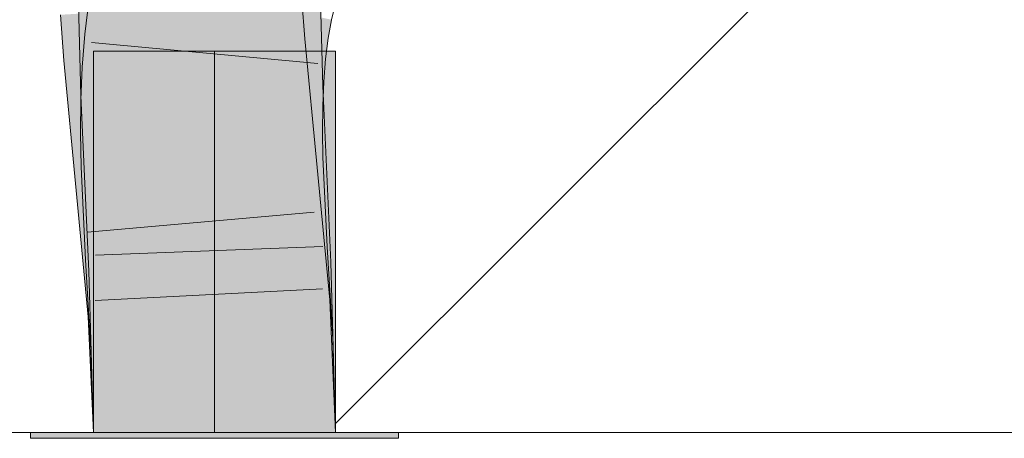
# Model space of a CAD drawing. Extents: x -420 to 300, y 62 to 1162.
# Tile 109 of 256: x 194.169 to 195.186, y 722.999 to 723.431. Entities that reach past the tile are written whole.
import ezdxf
from ezdxf.lldxf.tags import DXFTag

# ---------------------------------------------------------------- set-up
doc = ezdxf.new("R2010")
doc.units = 0
doc.layers.get('0').update_dxf_attribs({"lineweight": 35})
doc.layers.add('E_Detail_Linie_Text_Bem', color=7, linetype='Continuous', lineweight=13)
for name, color, linetype, lineweight, true_color in [('E_Detail_Wandschraffur', 7, 'Continuous', 5, 0xc0c0c0), ('E_Leerrohr 25-A06G9FCX8I', 7, 'Continuous', 9, 0xff8000), ('E_Leerrohr 25-Shading', 7, 'Continuous', 9, 0xff8000)]:
    doc.layers.add(name, color=color, linetype=linetype, lineweight=lineweight, true_color=true_color)
tags = doc.linetypes.add('fein_strichliert', pattern=[4, 1, -2, 1]).pattern_tags.tags
tags[8:9] = [DXFTag(74, 4), DXFTag(75, 0), DXFTag(340, '0'), DXFTag(46, 0.0), DXFTag(50, 0.0), DXFTag(44, 0.0), DXFTag(45, 0.0)]
tags[6:7] = [DXFTag(74, 4), DXFTag(75, 0), DXFTag(340, '0'), DXFTag(46, 0.0), DXFTag(50, 0.0), DXFTag(44, 0.0), DXFTag(45, 0.0)]
tags[4:5] = [DXFTag(74, 4), DXFTag(75, 0), DXFTag(340, '0'), DXFTag(46, 0.0), DXFTag(50, 0.0), DXFTag(44, 0.0), DXFTag(45, 0.0)]
tags = doc.linetypes.add('STRICHPUNKT2-A06G9FCY8I', pattern=[12.7, 6.35, -3.175, 0, -3.175]).pattern_tags.tags
tags[10:11] = [DXFTag(74, 4), DXFTag(75, 0), DXFTag(340, '0'), DXFTag(46, 0.0), DXFTag(50, 0.0), DXFTag(44, 0.0), DXFTag(45, 0.0)]
tags[8:9] = [DXFTag(74, 4), DXFTag(75, 0), DXFTag(340, '0'), DXFTag(46, 0.0), DXFTag(50, 0.0), DXFTag(44, 0.0), DXFTag(45, 0.0)]
tags[6:7] = [DXFTag(74, 4), DXFTag(75, 0), DXFTag(340, '0'), DXFTag(46, 0.0), DXFTag(50, 0.0), DXFTag(44, 0.0), DXFTag(45, 0.0)]
tags[4:5] = [DXFTag(74, 4), DXFTag(75, 0), DXFTag(340, '0'), DXFTag(46, 0.0), DXFTag(50, 0.0), DXFTag(44, 0.0), DXFTag(45, 0.0)]

# ---------------------------------------------------------------- blocks, each defined once
blk = doc.blocks.new('Shading-A06G9EZD8I', base_point=(169.7832, 721.9892))
at = {"layer": 'E_Leerrohr 25-Shading', "color": 31, "true_color": 0xfabd7f}
for points in [[(194.3615, 723.4317), (194.3644, 723.4313), (194.3636, 723.4591), (194.3693, 723.4579)], [(194.3464, 723.4257), (194.345, 723.4487), (194.2705, 723.437), (194.2707, 723.4477)], [(194.4244, 723.4495), (194.3362, 723.4441), (194.4273, 723.4084), (194.3393, 723.4005)], [(194.3538, 723.4246), (194.3529, 723.4487), (194.3464, 723.4257), (194.345, 723.4487)], [(194.3557, 723.4243), (194.355, 723.4488), (194.3538, 723.4246), (194.3529, 723.4487)], [(194.3594, 723.4489), (194.355, 723.4488), (194.3557, 723.4243)], [(194.3557, 723.4243), (194.3582, 723.4093), (194.3594, 723.4489), (194.3613, 723.4489)], [(194.3582, 723.4093), (194.3668, 723.3579), (194.3613, 723.4489), (194.3661, 723.4489)], [(194.3702, 723.4577), (194.3693, 723.4579), (194.3688, 723.4306), (194.3644, 723.4313)], [(194.3668, 723.3579), (194.3799, 723.3585), (194.3661, 723.4489), (194.3817, 723.4491)], [(194.3688, 723.4306), (194.3752, 723.4296), (194.3702, 723.4577), (194.3716, 723.4574)], [(194.3752, 723.4296), (194.4517, 723.4178), (194.3716, 723.4574), (194.4556, 723.4391)], [(194.3799, 723.3585), (194.4458, 723.361), (194.3817, 723.4491), (194.4434, 723.4499)], [(194.2655, 723.4398), (194.2479, 723.4387), (194.2673, 723.394), (194.2513, 723.3925)], [(194.2673, 723.394), (194.2817, 723.3953), (194.2655, 723.4398), (194.284, 723.4409)], [(194.2707, 723.4477), (194.2666, 723.4477), (194.269, 723.36)], [(194.3505, 723.4334), (194.277, 723.4448), (194.35, 723.4047), (194.2729, 723.4125)], [(194.3367, 723.4365), (194.284, 723.4409), (194.3388, 723.4072), (194.2828, 723.4168)], [(194.2705, 723.437), (194.2697, 723.3959), (194.3464, 723.4257), (194.3486, 723.3899)], [(194.3568, 723.4039), (194.358, 723.4323), (194.35, 723.4047), (194.3505, 723.4334)], [(194.3568, 723.4039), (194.3601, 723.4036), (194.358, 723.4323), (194.3615, 723.4317)], [(194.3601, 723.4036), (194.3609, 723.4035), (194.3615, 723.4317), (194.3644, 723.4313)], [(194.3688, 723.4306), (194.3644, 723.4313), (194.3678, 723.4028), (194.3609, 723.4035)], [(194.3678, 723.4028), (194.3776, 723.4018), (194.3688, 723.4306), (194.3752, 723.4296)], [(194.3776, 723.4018), (194.4488, 723.3945), (194.3752, 723.4296), (194.4517, 723.4178)], [(194.3506, 723.3573), (194.3562, 723.3575), (194.3464, 723.4257), (194.3538, 723.4246)], [(194.3538, 723.4246), (194.355, 723.3894), (194.3557, 723.4243), (194.3566, 723.3893)], [(194.3582, 723.4093), (194.3557, 723.4243), (194.3566, 723.3893)], [(194.35, 723.4047), (194.2729, 723.4125), (194.3503, 723.3753), (194.2704, 723.3801)], [(194.2828, 723.4168), (194.2817, 723.3953), (194.3388, 723.4072), (194.3393, 723.4005)], [(194.4273, 723.4084), (194.3393, 723.4005), (194.4402, 723.2753), (194.3522, 723.2668)], [(194.3575, 723.3575), (194.3668, 723.3579), (194.3566, 723.3893), (194.3582, 723.4093)], [(194.2817, 723.3953), (194.2812, 723.3882), (194.3393, 723.4005), (194.3411, 723.3814)], [(194.3563, 723.3749), (194.3568, 723.4039), (194.3503, 723.3753), (194.35, 723.4047)], [(194.3563, 723.3749), (194.3577, 723.3749), (194.3568, 723.4039), (194.3581, 723.4038)], [(194.3577, 723.3749), (194.3586, 723.3748), (194.3581, 723.4038), (194.3609, 723.4035)], [(194.3678, 723.4028), (194.3609, 723.4035), (194.3671, 723.3743), (194.3586, 723.3748)], [(194.3671, 723.3743), (194.3792, 723.3736), (194.3678, 723.4028), (194.3776, 723.4018)], [(194.3792, 723.3736), (194.4468, 723.3696), (194.3776, 723.4018), (194.4488, 723.3945)], [(194.2673, 723.394), (194.2513, 723.3925), (194.2721, 723.2592), (194.2642, 723.2584)], [(194.2673, 723.394), (194.27, 723.3179), (194.2817, 723.3953), (194.2764, 723.3181)], [(194.2697, 723.3959), (194.269, 723.36), (194.3486, 723.3899), (194.3506, 723.3573)], [(194.3411, 723.3814), (194.2812, 723.3882), (194.346, 723.3313), (194.2775, 723.3341)], [(194.355, 723.3894), (194.3562, 723.3575), (194.3566, 723.3893), (194.3575, 723.3575)], [(194.3503, 723.3753), (194.2704, 723.3801), (194.3511, 723.3454), (194.269, 723.3475)], [(194.3564, 723.3453), (194.3563, 723.3749), (194.3511, 723.3454), (194.3503, 723.3753)], [(194.3574, 723.3453), (194.3586, 723.3748), (194.3564, 723.3453), (194.3563, 723.3749)], [(194.3671, 723.3743), (194.3586, 723.3748), (194.3668, 723.345), (194.3574, 723.3453)], [(194.3668, 723.345), (194.38, 723.3447), (194.3671, 723.3743), (194.3792, 723.3736)], [(194.38, 723.3447), (194.4457, 723.3431), (194.3792, 723.3736), (194.4468, 723.3696)], [(194.3506, 723.3573), (194.269, 723.36), (194.2692, 723.3541)], [(194.3633, 723.1761), (194.3506, 723.3573), (194.2775, 723.1729), (194.2729, 723.3542)], [(194.3644, 723.1761), (194.3562, 723.3575), (194.3633, 723.1761), (194.3506, 723.3573)], [(194.3658, 723.1761), (194.3575, 723.3575), (194.3644, 723.1761), (194.3562, 723.3575)], [(194.3668, 723.3579), (194.3575, 723.3575), (194.3692, 723.1763), (194.3658, 723.1761)], [(194.3692, 723.1763), (194.3741, 723.1765), (194.3668, 723.3579), (194.3799, 723.3585)], [(194.3741, 723.1765), (194.4541, 723.1794), (194.3799, 723.3585), (194.4458, 723.361)], [(194.3511, 723.3454), (194.269, 723.3475), (194.3524, 723.315), (194.2687, 723.3148)], [(194.2729, 723.3542), (194.2692, 723.3541), (194.2775, 723.1729)], [(194.3571, 723.3151), (194.3574, 723.3453), (194.3524, 723.315), (194.3511, 723.3454)], [(194.4457, 723.3431), (194.3574, 723.3453), (194.4455, 723.3153), (194.3571, 723.3151)], [(194.2775, 723.3341), (194.2725, 723.2592), (194.346, 723.3313), (194.3522, 723.2668)], [(194.27, 723.3179), (194.2721, 723.2592), (194.2764, 723.3181), (194.2725, 723.2592)], [(194.3524, 723.315), (194.2687, 723.3148), (194.3541, 723.2841), (194.2693, 723.2808)], [(194.3576, 723.2842), (194.3571, 723.3151), (194.3541, 723.2841), (194.3524, 723.315)], [(194.4455, 723.3153), (194.3571, 723.3151), (194.4459, 723.2877), (194.3576, 723.2842)], [(194.4459, 723.2877), (194.3576, 723.2842), (194.4503, 723.1947), (194.362, 723.1899)], [(194.3541, 723.2841), (194.2693, 723.2808), (194.3608, 723.1898), (194.2738, 723.1851)], [(194.4402, 723.2753), (194.3522, 723.2668), (194.4531, 723.1395), (194.3649, 723.1332)], [(194.362, 723.1899), (194.3576, 723.2842), (194.3608, 723.1898), (194.3541, 723.2841)], [(194.3649, 723.1332), (194.3522, 723.2668), (194.2767, 723.127), (194.2721, 723.2592)], [(194.2722, 723.2553), (194.2721, 723.2592), (194.269, 723.2078), (194.2642, 723.2584)], [(194.2767, 723.127), (194.2722, 723.2553), (194.269, 723.2078)], [(194.4503, 723.1947), (194.362, 723.1899), (194.4561, 723.0997), (194.3678, 723.0956)], [(194.362, 723.1899), (194.2738, 723.1851), (194.3678, 723.0956), (194.2795, 723.0914)], [(194.3706, 723.0049), (194.3644, 723.1761), (194.2822, 723.0049), (194.2775, 723.1729)], [(194.3706, 723.0049), (194.3658, 723.1761), (194.3644, 723.1761)], [(194.3692, 723.1763), (194.3658, 723.1761), (194.3706, 723.0049)], [(194.3706, 723.0049), (194.3741, 723.1765), (194.3692, 723.1763)], [(194.3706, 723.0049), (194.459, 723.0049), (194.3741, 723.1765), (194.4541, 723.1794)], [(194.3649, 723.1332), (194.2767, 723.127), (194.3706, 723.0049), (194.2822, 723.0049)], [(194.4531, 723.1395), (194.3649, 723.1332), (194.459, 723.0049), (194.3706, 723.0049)], [(194.3678, 723.0956), (194.2795, 723.0914), (194.3706, 723.0049), (194.2822, 723.0049)], [(194.4561, 723.0997), (194.3678, 723.0956), (194.459, 723.0049), (194.3706, 723.0049)]]:
    blk.add_solid(points, dxfattribs=at)
at = {"layer": 'E_Leerrohr 25-Shading', "color": 43, "true_color": 0xd7ab7f}
for points in [[(194.277, 723.4448), (194.2408, 723.4503), (194.2729, 723.4125), (194.2365, 723.4163)], [(194.4609, 723.4518), (194.4244, 723.4495), (194.4638, 723.4117), (194.4273, 723.4084)], [(194.4456, 723.3964), (194.4443, 723.4499), (194.4449, 723.3964), (194.4434, 723.4499)], [(194.4464, 723.3611), (194.4487, 723.3611), (194.4443, 723.4499), (194.4475, 723.45)], [(194.4475, 723.45), (194.4487, 723.3611), (194.469, 723.4502), (194.4731, 723.3621)], [(194.469, 723.4502), (194.4716, 723.3936), (194.48, 723.4504), (194.4816, 723.3925)], [(194.2692, 723.3541), (194.269, 723.36), (194.23, 723.4472), (194.265, 723.4476)], [(194.2656, 723.3626), (194.23, 723.4472), (194.2323, 723.3634)], [(194.2513, 723.3925), (194.2479, 723.4387), (194.2388, 723.3914), (194.233, 723.4377)], [(194.269, 723.36), (194.2666, 723.4477), (194.265, 723.4476)], [(194.4574, 723.4387), (194.4556, 723.4391), (194.4526, 723.4177), (194.4517, 723.4178)], [(194.4526, 723.4177), (194.4535, 723.4175), (194.4574, 723.4387), (194.4583, 723.4385)], [(194.4535, 723.4175), (194.454, 723.4174), (194.4583, 723.4385), (194.4588, 723.4384)], [(194.454, 723.4174), (194.4568, 723.417), (194.4588, 723.4384), (194.4618, 723.4377)], [(194.233, 723.4377), (194.2114, 723.4364), (194.2388, 723.3914), (194.2148, 723.3892)], [(194.4618, 723.4377), (194.4568, 723.417), (194.4885, 723.4319), (194.4826, 723.413)], [(194.4826, 723.413), (194.4879, 723.4122), (194.4885, 723.4319), (194.4914, 723.4313)], [(194.4526, 723.4177), (194.4517, 723.4178), (194.449, 723.3945), (194.4488, 723.3945)], [(194.449, 723.3945), (194.4497, 723.3944), (194.4526, 723.4177), (194.4535, 723.4175)], [(194.4497, 723.3944), (194.4503, 723.3943), (194.4535, 723.4175), (194.454, 723.4174)], [(194.4503, 723.3943), (194.4529, 723.3941), (194.454, 723.4174), (194.4568, 723.417)], [(194.2712, 723.3909), (194.2729, 723.4125), (194.2346, 723.3918), (194.2365, 723.4163)], [(194.4638, 723.4117), (194.4273, 723.4084), (194.4766, 723.2787), (194.4402, 723.2753)], [(194.4568, 723.417), (194.4529, 723.3941), (194.4826, 723.413), (194.4779, 723.3915)], [(194.4779, 723.3915), (194.4852, 723.3908), (194.4826, 723.413), (194.4879, 723.4122)], [(194.2388, 723.3914), (194.2148, 723.3892), (194.2608, 723.2581), (194.2278, 723.2549)], [(194.2704, 723.3801), (194.2712, 723.3909), (194.2338, 723.3823), (194.2346, 723.3918)], [(194.2642, 723.2584), (194.2513, 723.3925), (194.2608, 723.2581), (194.2388, 723.3914)], [(194.4464, 723.3611), (194.4456, 723.3964), (194.4458, 723.361), (194.4449, 723.3964)], [(194.4497, 723.3944), (194.4488, 723.3945), (194.4471, 723.3695), (194.4468, 723.3696)], [(194.4477, 723.3695), (194.4503, 723.3943), (194.4471, 723.3695), (194.4497, 723.3944)], [(194.4477, 723.3695), (194.45, 723.3693), (194.4503, 723.3943), (194.4529, 723.3941)], [(194.4529, 723.3941), (194.45, 723.3693), (194.4779, 723.3915), (194.4747, 723.3679)], [(194.4716, 723.3936), (194.4731, 723.3621), (194.4816, 723.3925), (194.4824, 723.3625)], [(194.4747, 723.3679), (194.4834, 723.3674), (194.4779, 723.3915), (194.4852, 723.3908)], [(194.2704, 723.3801), (194.2338, 723.3823), (194.269, 723.3475), (194.2324, 723.3484)], [(194.4477, 723.3695), (194.4468, 723.3696), (194.4461, 723.3431), (194.4457, 723.3431)], [(194.4461, 723.3431), (194.4482, 723.343), (194.4477, 723.3695), (194.45, 723.3693)], [(194.45, 723.3693), (194.4482, 723.343), (194.4747, 723.3679), (194.4729, 723.3424)], [(194.4729, 723.3424), (194.4823, 723.3422), (194.4747, 723.3679), (194.4834, 723.3674)], [(194.2326, 723.3526), (194.2692, 723.3541), (194.2323, 723.3634), (194.2656, 723.3626)], [(194.4464, 723.3611), (194.4458, 723.361), (194.4547, 723.1794), (194.4541, 723.1794)], [(194.4547, 723.1794), (194.4551, 723.1795), (194.4464, 723.3611), (194.4487, 723.3611)], [(194.4487, 723.3611), (194.4551, 723.1795), (194.4731, 723.3621), (194.4872, 723.1807)], [(194.4872, 723.1807), (194.4907, 723.1808), (194.4731, 723.3621), (194.4824, 723.3625)], [(194.269, 723.3475), (194.2324, 723.3484), (194.2687, 723.3148), (194.2321, 723.3146)], [(194.2692, 723.3541), (194.2326, 723.3526), (194.2775, 723.1729), (194.2409, 723.1715)], [(194.4482, 723.343), (194.4457, 723.3431), (194.4474, 723.3153), (194.4455, 723.3153)], [(194.4474, 723.3153), (194.4725, 723.3154), (194.4482, 723.343), (194.4729, 723.3424)], [(194.4725, 723.3154), (194.4821, 723.3154), (194.4729, 723.3424), (194.4823, 723.3422)], [(194.2687, 723.3148), (194.2321, 723.3146), (194.2693, 723.2808), (194.2327, 723.2793)], [(194.4474, 723.3153), (194.4455, 723.3153), (194.4473, 723.2878), (194.4459, 723.2877)], [(194.4825, 723.2892), (194.4821, 723.3154), (194.4473, 723.2878), (194.4474, 723.3153)], [(194.4473, 723.2878), (194.4459, 723.2877), (194.4508, 723.1947), (194.4503, 723.1947)], [(194.4869, 723.1967), (194.4825, 723.2892), (194.4508, 723.1947), (194.4473, 723.2878)], [(194.2693, 723.2808), (194.2327, 723.2793), (194.2738, 723.1851), (194.2372, 723.1832)], [(194.4766, 723.2787), (194.4402, 723.2753), (194.4896, 723.142), (194.4531, 723.1395)], [(194.2767, 723.127), (194.269, 723.2078), (194.2278, 723.2549), (194.2608, 723.2581)], [(194.2767, 723.127), (194.2278, 723.2549), (194.2402, 723.1245)], [(194.269, 723.2078), (194.2642, 723.2584), (194.2608, 723.2581)], [(194.4807, 723.1964), (194.4503, 723.1947), (194.4906, 723.1013), (194.4561, 723.0997)], [(194.4927, 723.1014), (194.4869, 723.1967), (194.4906, 723.1013), (194.4807, 723.1964)], [(194.2738, 723.1851), (194.2372, 723.1832), (194.2795, 723.0914), (194.2429, 723.0898)], [(194.4547, 723.1794), (194.4541, 723.1794), (194.4589, 723.0085)], [(194.4589, 723.0085), (194.4956, 723.0049), (194.4547, 723.1794), (194.4872, 723.1807)], [(194.4956, 723.0049), (194.4907, 723.1808), (194.4872, 723.1807)], [(194.2775, 723.1729), (194.2409, 723.1715), (194.2822, 723.0049), (194.2456, 723.0049)], [(194.4896, 723.142), (194.4531, 723.1395), (194.4956, 723.0049), (194.459, 723.0049)], [(194.2767, 723.127), (194.2402, 723.1245), (194.2822, 723.0049), (194.2456, 723.0049)], [(194.4956, 723.0049), (194.4906, 723.1013), (194.459, 723.0049), (194.4561, 723.0997)], [(194.4956, 723.0049), (194.4927, 723.1014), (194.4906, 723.1013)], [(194.2795, 723.0914), (194.2429, 723.0898), (194.2822, 723.0049), (194.2456, 723.0049)], [(194.4956, 723.0049), (194.4589, 723.0085), (194.459, 723.0049)]]:
    blk.add_solid(points, dxfattribs=at)
at = {"layer": 'E_Leerrohr 25-Shading', "color": 31, "true_color": 0xecb67f}
for points in [[(194.2456, 723.0049), (194.3616, 723.3989), (194.2456, 723.3989)], [(194.2456, 723.0049), (194.3706, 723.0049), (194.3616, 723.3989), (194.369, 723.1335)], [(194.2456, 723.0049), (194.3616, 723.3989), (194.2456, 723.3989)], [(194.2456, 723.0049), (194.3706, 723.0049), (194.3616, 723.3989), (194.369, 723.1335)], [(194.2456, 723.0049), (194.3616, 723.3989), (194.2456, 723.3989)], [(194.2456, 723.0049), (194.3706, 723.0049), (194.3616, 723.3989), (194.369, 723.1335)], [(194.369, 723.1335), (194.3655, 723.3989), (194.3616, 723.3989)], [(194.369, 723.1335), (194.3655, 723.3989), (194.3616, 723.3989)], [(194.369, 723.1335), (194.3655, 723.3989), (194.3616, 723.3989)], [(194.3706, 723.0049), (194.3706, 723.3989), (194.3655, 723.3989)], [(194.3706, 723.0049), (194.3706, 723.3989), (194.3655, 723.3989)], [(194.3706, 723.0049), (194.3706, 723.3989), (194.3655, 723.3989)], [(194.3706, 723.0049), (194.3924, 723.3989), (194.3747, 723.134)], [(194.3924, 723.3989), (194.3706, 723.0049), (194.4956, 723.0054), (194.4956, 723.0049)], [(194.3706, 723.0049), (194.3924, 723.3989), (194.3747, 723.134)], [(194.3924, 723.3989), (194.3706, 723.0049), (194.4956, 723.0054), (194.4956, 723.0049)], [(194.3706, 723.0049), (194.3924, 723.3989), (194.3747, 723.134)], [(194.3924, 723.3989), (194.3706, 723.0049), (194.4956, 723.0054), (194.4956, 723.0049)], [(194.3831, 723.3989), (194.3706, 723.3989), (194.3706, 723.0049)], [(194.3831, 723.3989), (194.3706, 723.3989), (194.3706, 723.0049)], [(194.3831, 723.3989), (194.3706, 723.3989), (194.3706, 723.0049)], [(194.3924, 723.3989), (194.3831, 723.3989), (194.3747, 723.134)], [(194.3924, 723.3989), (194.3831, 723.3989), (194.3747, 723.134)], [(194.3924, 723.3989), (194.3831, 723.3989), (194.3747, 723.134)], [(194.4435, 723.3989), (194.3924, 723.3989), (194.4853, 723.1419), (194.4956, 723.0054)], [(194.4435, 723.3989), (194.3924, 723.3989), (194.4853, 723.1419), (194.4956, 723.0054)], [(194.4435, 723.3989), (194.3924, 723.3989), (194.4853, 723.1419), (194.4956, 723.0054)], [(194.4659, 723.3989), (194.4435, 723.3989), (194.4853, 723.1419)], [(194.4659, 723.3989), (194.4435, 723.3989), (194.4853, 723.1419)], [(194.4659, 723.3989), (194.4435, 723.3989), (194.4853, 723.1419)], [(194.4956, 723.0054), (194.4956, 723.3989), (194.4659, 723.3989)], [(194.4956, 723.0054), (194.4956, 723.3989), (194.4659, 723.3989)], [(194.4956, 723.0054), (194.4956, 723.3989), (194.4659, 723.3989)], [(194.2917, 723.0049), (194.1806, 723.0049), (194.2921, 722.9989), (194.1806, 722.9989)], [(194.2917, 723.0049), (194.1806, 723.0049), (194.2921, 722.9989), (194.1806, 722.9989)], [(194.2917, 723.0049), (194.1806, 723.0049), (194.2921, 722.9989), (194.1806, 722.9989)], [(194.3247, 722.9989), (194.3247, 723.0049), (194.2921, 722.9989), (194.2917, 723.0049)], [(194.3247, 722.9989), (194.3247, 723.0049), (194.2921, 722.9989), (194.2917, 723.0049)], [(194.3247, 722.9989), (194.3247, 723.0049), (194.2921, 722.9989), (194.2917, 723.0049)], [(194.3706, 722.9989), (194.3706, 723.0049), (194.3247, 722.9989), (194.3247, 723.0049)], [(194.3706, 722.9989), (194.3706, 723.0049), (194.3247, 722.9989), (194.3247, 723.0049)], [(194.3706, 722.9989), (194.3706, 723.0049), (194.3247, 722.9989), (194.3247, 723.0049)], [(194.4031, 723.0049), (194.3706, 723.0049), (194.4031, 722.9989), (194.3706, 722.9989)], [(194.4031, 723.0049), (194.3706, 723.0049), (194.4031, 722.9989), (194.3706, 722.9989)], [(194.4031, 723.0049), (194.3706, 723.0049), (194.4031, 722.9989), (194.3706, 722.9989)], [(194.4814, 722.9989), (194.4816, 723.0049), (194.4031, 722.9989), (194.4031, 723.0049)], [(194.4814, 722.9989), (194.4816, 723.0049), (194.4031, 722.9989), (194.4031, 723.0049)], [(194.4814, 722.9989), (194.4816, 723.0049), (194.4031, 722.9989), (194.4031, 723.0049)], [(194.5606, 722.9989), (194.5606, 723.0049), (194.4814, 722.9989), (194.4816, 723.0049)], [(194.5606, 722.9989), (194.5606, 723.0049), (194.4814, 722.9989), (194.4816, 723.0049)], [(194.5606, 722.9989), (194.5606, 723.0049), (194.4814, 722.9989), (194.4816, 723.0049)]]:
    blk.add_solid(points, dxfattribs=at)
blk = doc.blocks.new('Referenz-A06G9FCZ8I')
at = {"layer": 'E_Detail_Linie_Text_Bem', "linetype": 'Continuous', "ltscale": 0.13}
blk.add_line((199.7186, 723.0049), (187.9186, 723.0049), dxfattribs=at)
at = {"layer": 'E_Detail_Wandschraffur', "linetype": 'fein_strichliert', "ltscale": 0.13}
blk.add_line((194.4953, 723.0137), (195.0544, 723.5728), dxfattribs=at)
at = {"layer": 'E_Leerrohr 25-A06G9FCX8I', "linetype": 'Continuous', "ltscale": 0.13}
for p, q in [((194.2408, 723.4503), (194.2365, 723.4163)), ((194.4609, 723.4518), (194.4638, 723.4117)), ((194.48, 723.4504), (194.4824, 723.3625)), ((194.4956, 723.448), (194.4914, 723.4313)), ((194.23, 723.4472), (194.2326, 723.3526)), ((194.2114, 723.4364), (194.2148, 723.3892)), ((194.4914, 723.4313), (194.4879, 723.4122)), ((194.2365, 723.4163), (194.2338, 723.3823)), ((194.2434, 723.4079), (194.4774, 723.3862)), ((194.4638, 723.4117), (194.4766, 723.2788)), ((194.4879, 723.4122), (194.4852, 723.3908)), ((194.2456, 723.3989), (194.2456, 723.0049)), ((194.3189, 723.3989), (194.2456, 723.3989)), ((194.2456, 723.3989), (194.2456, 723.0049)), ((194.3189, 723.3989), (194.2456, 723.3989)), ((194.2456, 723.3989), (194.2456, 723.0049)), ((194.3189, 723.3989), (194.2456, 723.3989)), ((194.4224, 723.3989), (194.3189, 723.3989)), ((194.4224, 723.3989), (194.3189, 723.3989)), ((194.4224, 723.3989), (194.3189, 723.3989)), ((194.4956, 723.3989), (194.4224, 723.3989)), ((194.4956, 723.3989), (194.4224, 723.3989)), ((194.4956, 723.3989), (194.4224, 723.3989)), ((194.4956, 723.0049), (194.4956, 723.3989)), ((194.4956, 723.0049), (194.4956, 723.3989)), ((194.4956, 723.0049), (194.4956, 723.3989)), ((194.2148, 723.3892), (194.2278, 723.2549)), ((194.4852, 723.3908), (194.4834, 723.3674)), ((194.2338, 723.3823), (194.2324, 723.3484)), ((194.4834, 723.3674), (194.4823, 723.3422)), ((194.4824, 723.3625), (194.4907, 723.1808)), ((194.2324, 723.3484), (194.2321, 723.3146)), ((194.2326, 723.3526), (194.2409, 723.1715)), ((194.4823, 723.3422), (194.4821, 723.3154)), ((194.2321, 723.3146), (194.2327, 723.2793)), ((194.4821, 723.3154), (194.4825, 723.2892)), ((194.4825, 723.2892), (194.4869, 723.1967)), ((194.2327, 723.2793), (194.2372, 723.1832)), ((194.4766, 723.2788), (194.4896, 723.142)), ((194.2278, 723.2549), (194.2402, 723.1245)), ((194.2394, 723.212), (194.4735, 723.2324)), ((194.2476, 723.1882), (194.4825, 723.197)), ((194.4869, 723.1967), (194.4927, 723.1014)), ((194.2372, 723.1832), (194.2429, 723.0898)), ((194.4907, 723.1808), (194.4956, 723.0049)), ((194.2409, 723.1715), (194.2456, 723.0049)), ((194.2473, 723.1414), (194.482, 723.1533)), ((194.4896, 723.142), (194.4956, 723.0049)), ((194.2402, 723.1245), (194.2456, 723.0049)), ((194.4927, 723.1014), (194.4956, 723.0049)), ((194.2429, 723.0898), (194.2456, 723.0049)), ((194.1806, 723.0049), (194.1806, 722.9989)), ((194.2919, 723.0049), (194.1806, 723.0049)), ((194.1806, 723.0049), (194.1806, 722.9989)), ((194.2919, 723.0049), (194.1806, 723.0049)), ((194.1806, 723.0049), (194.1806, 722.9989)), ((194.2919, 723.0049), (194.1806, 723.0049)), ((194.3189, 723.0049), (194.2456, 723.0049)), ((194.2456, 723.0049), (194.4956, 723.0049)), ((194.3189, 723.0049), (194.2456, 723.0049)), ((194.2456, 723.0049), (194.4956, 723.0049)), ((194.3189, 723.0049), (194.2456, 723.0049)), ((194.2456, 723.0049), (194.4956, 723.0049)), ((194.4493, 723.0049), (194.2919, 723.0049)), ((194.4493, 723.0049), (194.2919, 723.0049)), ((194.4493, 723.0049), (194.2919, 723.0049)), ((194.4224, 723.0049), (194.3189, 723.0049)), ((194.4224, 723.0049), (194.3189, 723.0049)), ((194.4224, 723.0049), (194.3189, 723.0049)), ((194.4956, 723.0049), (194.4224, 723.0049)), ((194.4956, 723.0049), (194.4224, 723.0049)), ((194.4956, 723.0049), (194.4224, 723.0049)), ((194.5606, 723.0049), (194.4493, 723.0049)), ((194.5606, 723.0049), (194.4493, 723.0049)), ((194.5606, 723.0049), (194.4493, 723.0049)), ((194.5606, 722.9989), (194.5606, 723.0049)), ((194.5606, 722.9989), (194.5606, 723.0049)), ((194.5606, 722.9989), (194.5606, 723.0049)), ((194.2919, 722.9989), (194.1806, 722.9989)), ((194.2919, 722.9989), (194.1806, 722.9989)), ((194.2919, 722.9989), (194.1806, 722.9989)), ((194.4493, 722.9989), (194.2919, 722.9989)), ((194.4493, 722.9989), (194.2919, 722.9989)), ((194.4493, 722.9989), (194.2919, 722.9989)), ((194.5606, 722.9989), (194.4493, 722.9989)), ((194.5606, 722.9989), (194.4493, 722.9989)), ((194.5606, 722.9989), (194.4493, 722.9989))]:
    blk.add_line(p, q, dxfattribs=at)
at = {"layer": 'E_Leerrohr 25-A06G9FCX8I', "linetype": 'STRICHPUNKT2-A06G9FCY8I', "lineweight": 5, "ltscale": 0.13}
blk.add_line((194.3706, 723.0049), (194.3706, 723.3989), dxfattribs=at)
blk.add_line((194.3706, 723.0049), (194.3706, 723.3989), dxfattribs=at)
blk.add_line((194.3706, 723.0049), (194.3706, 723.3989), dxfattribs=at)

msp = doc.modelspace()

# ---------------------------------------------------------------- block references
at = {"color": 8, "lineweight": 25, "ltscale": 0.25, "true_color": 0x808080}
msp.add_blockref('Referenz-A06G9FCZ8I', (0, 0), dxfattribs=at)
msp.add_blockref('Shading-A06G9EZD8I', (169.7832, 721.9892))

doc.saveas('drawing.dxf')
